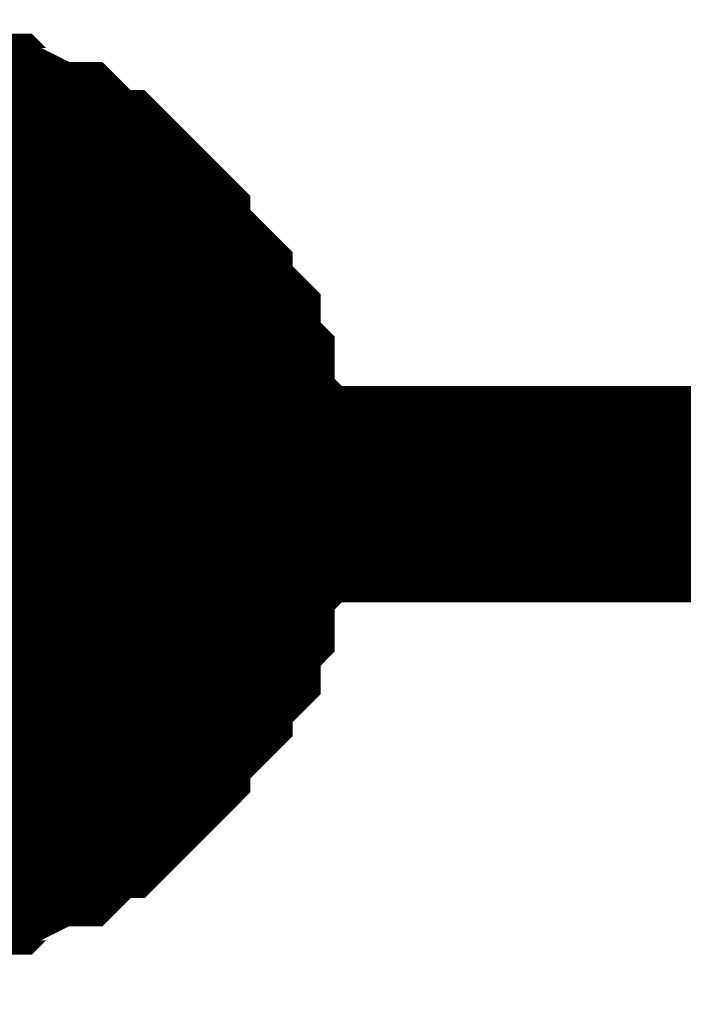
# Model space of a CAD drawing. Header units: inches. Extents: x 0 to 292, y 0 to 193.
# Tile 16 of 256: x 48.501 to 49.419, y 46.19 to 47.552. Entities that reach past the tile are written whole.
import ezdxf

# ---------------------------------------------------------------- set-up
doc = ezdxf.new("R2010")
doc.units = ezdxf.units.IN
doc.layers.add('Sheet', color=255, linetype='Continuous')

msp = doc.modelspace()

# ---------------------------------------------------------------- linework, layer by layer
at = {"layer": 'Sheet'}
for points in [[(48.3196, 47.4024, 0.2997, 0.2997, 0), (48.3586, 47.4024, 0.2997, 0.2997, 0), (48.3781, 47.4024, 0.2997, 0.2997, 0), (48.3976, 47.3829, 0.2997, 0.2997, 0), (48.4365, 47.3829, 0.2997, 0.2997, 0), (48.456, 47.3829, 0.2997, 0.2997, 0), (48.4755, 47.3634, 0.2997, 0.2997, 0), (48.495, 47.3634, 0.2997, 0.2997, 0), (48.534, 47.3439, 0.2997, 0.2997, 0), (48.5534, 47.3439, 0.2997, 0.2997, 0), (48.5729, 47.3244, 0.2997, 0.2997, 0), (48.5924, 47.3049, 0.2997, 0.2997, 0), (48.6119, 47.3049, 0.2997, 0.2997, 0), (48.6314, 47.2854, 0.2997, 0.2997, 0), (48.6509, 47.266, 0.2997, 0.2997, 0), (48.6703, 47.2465, 0.2997, 0.2997, 0), (48.6703, 47.227, 0.2997, 0.2997, 0), (48.6898, 47.2075, 0.2997, 0.2997, 0), (48.7093, 47.188, 0.2997, 0.2997, 0), (48.7288, 47.1685, 0.2997, 0.2997, 0), (48.7288, 47.149, 0.2997, 0.2997, 0), (48.7483, 47.1295, 0.2997, 0.2997, 0), (48.7678, 47.11, 0.2997, 0.2997, 0), (48.7678, 47.0905, 0.2997, 0.2997, 0), (48.7678, 47.071, 0.2997, 0.2997, 0), (48.7872, 47.0516, 0.2997, 0.2997, 0), (48.7872, 47.0126, 0.2997, 0.2997, 0), (48.7872, 46.9931, 0.2997, 0.2997, 0), (48.8067, 46.9736, 0.2997, 0.2997, 0), (48.8067, 46.9541, 0.2997, 0.2997, 0), (48.8067, 46.9151, 0.2997, 0.2997, 0), (48.8067, 46.8956, 0.2997, 0.2997, 0)], [(48.3196, 47.4024, 0.2997, 0.2997, 0), (48.3586, 47.4024, 0.2997, 0.2997, 0), (48.3781, 47.4024, 0.2997, 0.2997, 0), (48.3976, 47.3829, 0.2997, 0.2997, 0), (48.4365, 47.3829, 0.2997, 0.2997, 0), (48.456, 47.3829, 0.2997, 0.2997, 0), (48.4755, 47.3634, 0.2997, 0.2997, 0), (48.495, 47.3634, 0.2997, 0.2997, 0), (48.534, 47.3439, 0.2997, 0.2997, 0), (48.5534, 47.3439, 0.2997, 0.2997, 0), (48.5729, 47.3244, 0.2997, 0.2997, 0), (48.5924, 47.3049, 0.2997, 0.2997, 0), (48.6119, 47.3049, 0.2997, 0.2997, 0), (48.6314, 47.2854, 0.2997, 0.2997, 0), (48.6509, 47.266, 0.2997, 0.2997, 0), (48.6703, 47.2465, 0.2997, 0.2997, 0), (48.6703, 47.227, 0.2997, 0.2997, 0), (48.6898, 47.2075, 0.2997, 0.2997, 0), (48.7093, 47.188, 0.2997, 0.2997, 0), (48.7288, 47.1685, 0.2997, 0.2997, 0), (48.7288, 47.149, 0.2997, 0.2997, 0), (48.7483, 47.1295, 0.2997, 0.2997, 0), (48.7678, 47.11, 0.2997, 0.2997, 0), (48.7678, 47.0905, 0.2997, 0.2997, 0), (48.7678, 47.071, 0.2997, 0.2997, 0), (48.7872, 47.0516, 0.2997, 0.2997, 0), (48.7872, 47.0126, 0.2997, 0.2997, 0), (48.7872, 46.9931, 0.2997, 0.2997, 0), (48.8067, 46.9736, 0.2997, 0.2997, 0), (48.8067, 46.9541, 0.2997, 0.2997, 0), (48.8067, 46.9151, 0.2997, 0.2997, 0), (48.8067, 46.8956, 0.2997, 0.2997, 0)], [(48.3196, 47.4024, 0.2997, 0.2997, 0), (48.3586, 47.4024, 0.2997, 0.2997, 0), (48.3781, 47.4024, 0.2997, 0.2997, 0), (48.3976, 47.3829, 0.2997, 0.2997, 0), (48.4365, 47.3829, 0.2997, 0.2997, 0), (48.456, 47.3829, 0.2997, 0.2997, 0), (48.4755, 47.3634, 0.2997, 0.2997, 0), (48.495, 47.3634, 0.2997, 0.2997, 0), (48.534, 47.3439, 0.2997, 0.2997, 0), (48.5534, 47.3439, 0.2997, 0.2997, 0), (48.5729, 47.3244, 0.2997, 0.2997, 0), (48.5924, 47.3049, 0.2997, 0.2997, 0), (48.6119, 47.3049, 0.2997, 0.2997, 0), (48.6314, 47.2854, 0.2997, 0.2997, 0), (48.6509, 47.266, 0.2997, 0.2997, 0), (48.6703, 47.2465, 0.2997, 0.2997, 0), (48.6703, 47.227, 0.2997, 0.2997, 0), (48.6898, 47.2075, 0.2997, 0.2997, 0), (48.7093, 47.188, 0.2997, 0.2997, 0), (48.7288, 47.1685, 0.2997, 0.2997, 0), (48.7288, 47.149, 0.2997, 0.2997, 0), (48.7483, 47.1295, 0.2997, 0.2997, 0), (48.7678, 47.11, 0.2997, 0.2997, 0), (48.7678, 47.0905, 0.2997, 0.2997, 0), (48.7678, 47.071, 0.2997, 0.2997, 0), (48.7872, 47.0516, 0.2997, 0.2997, 0), (48.7872, 47.0126, 0.2997, 0.2997, 0), (48.7872, 46.9931, 0.2997, 0.2997, 0), (48.8067, 46.9736, 0.2997, 0.2997, 0), (48.8067, 46.9541, 0.2997, 0.2997, 0), (48.8067, 46.9151, 0.2997, 0.2997, 0), (48.8067, 46.8956, 0.2997, 0.2997, 0)], [(48.3196, 47.4024, 0.2997, 0.2997, 0), (48.3586, 47.4024, 0.2997, 0.2997, 0), (48.3781, 47.4024, 0.2997, 0.2997, 0), (48.3976, 47.3829, 0.2997, 0.2997, 0), (48.4365, 47.3829, 0.2997, 0.2997, 0), (48.456, 47.3829, 0.2997, 0.2997, 0), (48.4755, 47.3634, 0.2997, 0.2997, 0), (48.495, 47.3634, 0.2997, 0.2997, 0), (48.534, 47.3439, 0.2997, 0.2997, 0), (48.5534, 47.3439, 0.2997, 0.2997, 0), (48.5729, 47.3244, 0.2997, 0.2997, 0), (48.5924, 47.3049, 0.2997, 0.2997, 0), (48.6119, 47.3049, 0.2997, 0.2997, 0), (48.6314, 47.2854, 0.2997, 0.2997, 0), (48.6509, 47.266, 0.2997, 0.2997, 0), (48.6703, 47.2465, 0.2997, 0.2997, 0), (48.6703, 47.227, 0.2997, 0.2997, 0), (48.6898, 47.2075, 0.2997, 0.2997, 0), (48.7093, 47.188, 0.2997, 0.2997, 0), (48.7288, 47.1685, 0.2997, 0.2997, 0), (48.7288, 47.149, 0.2997, 0.2997, 0), (48.7483, 47.1295, 0.2997, 0.2997, 0), (48.7678, 47.11, 0.2997, 0.2997, 0), (48.7678, 47.0905, 0.2997, 0.2997, 0), (48.7678, 47.071, 0.2997, 0.2997, 0), (48.7872, 47.0516, 0.2997, 0.2997, 0), (48.7872, 47.0126, 0.2997, 0.2997, 0), (48.7872, 46.9931, 0.2997, 0.2997, 0), (48.8067, 46.9736, 0.2997, 0.2997, 0), (48.8067, 46.9541, 0.2997, 0.2997, 0), (48.8067, 46.9151, 0.2997, 0.2997, 0), (48.8067, 46.8956, 0.2997, 0.2997, 0)], [(48.4365, 47.3829, 0.0991, 0.0991, 0), (48.456, 47.3829, 0.0991, 0.0991, 0), (48.4755, 47.3634, 0.0991, 0.0991, 0), (48.495, 47.3634, 0.0991, 0.0991, 0), (48.534, 47.3439, 0.0991, 0.0991, 0), (48.5534, 47.3439, 0.0991, 0.0991, 0), (48.5729, 47.3244, 0.0991, 0.0991, 0), (48.5924, 47.3049, 0.0991, 0.0991, 0), (48.6119, 47.3049, 0.0991, 0.0991, 0), (48.6314, 47.2854, 0.0991, 0.0991, 0), (48.6509, 47.266, 0.0991, 0.0991, 0), (48.6703, 47.2465, 0.0991, 0.0991, 0), (48.6703, 47.227, 0.0991, 0.0991, 0), (48.6898, 47.2075, 0.0991, 0.0991, 0), (48.7093, 47.188, 0.0991, 0.0991, 0), (48.7288, 47.1685, 0.0991, 0.0991, 0), (48.7288, 47.149, 0.0991, 0.0991, 0), (48.7483, 47.1295, 0.0991, 0.0991, 0), (48.7678, 47.11, 0.0991, 0.0991, 0), (48.7678, 47.0905, 0.0991, 0.0991, 0), (48.7678, 47.071, 0.0991, 0.0991, 0), (48.7872, 47.0516, 0.0991, 0.0991, 0), (48.7872, 47.0126, 0.0991, 0.0991, 0), (48.7872, 46.9931, 0.0991, 0.0991, 0), (48.8067, 46.9736, 0.0991, 0.0991, 0), (48.8067, 46.9541, 0.0991, 0.0991, 0), (48.8067, 46.9151, 0.0991, 0.0991, 0), (48.8067, 46.8956, 0.0991, 0.0991, 0)], [(48.4365, 47.3829, 0.0991, 0.0991, 0), (48.456, 47.3829, 0.0991, 0.0991, 0), (48.4755, 47.3634, 0.0991, 0.0991, 0), (48.495, 47.3634, 0.0991, 0.0991, 0), (48.534, 47.3439, 0.0991, 0.0991, 0), (48.5534, 47.3439, 0.0991, 0.0991, 0), (48.5729, 47.3244, 0.0991, 0.0991, 0), (48.5924, 47.3049, 0.0991, 0.0991, 0), (48.6119, 47.3049, 0.0991, 0.0991, 0), (48.6314, 47.2854, 0.0991, 0.0991, 0), (48.6509, 47.266, 0.0991, 0.0991, 0), (48.6703, 47.2465, 0.0991, 0.0991, 0), (48.6703, 47.227, 0.0991, 0.0991, 0), (48.6898, 47.2075, 0.0991, 0.0991, 0), (48.7093, 47.188, 0.0991, 0.0991, 0), (48.7288, 47.1685, 0.0991, 0.0991, 0), (48.7288, 47.149, 0.0991, 0.0991, 0), (48.7483, 47.1295, 0.0991, 0.0991, 0), (48.7678, 47.11, 0.0991, 0.0991, 0), (48.7678, 47.0905, 0.0991, 0.0991, 0), (48.7678, 47.071, 0.0991, 0.0991, 0), (48.7872, 47.0516, 0.0991, 0.0991, 0), (48.7872, 47.0126, 0.0991, 0.0991, 0), (48.7872, 46.9931, 0.0991, 0.0991, 0), (48.8067, 46.9736, 0.0991, 0.0991, 0), (48.8067, 46.9541, 0.0991, 0.0991, 0), (48.8067, 46.9151, 0.0991, 0.0991, 0), (48.8067, 46.8956, 0.0991, 0.0991, 0)], [(48.4365, 47.3829, 0.0991, 0.0991, 0), (48.456, 47.3829, 0.0991, 0.0991, 0), (48.4755, 47.3634, 0.0991, 0.0991, 0), (48.495, 47.3634, 0.0991, 0.0991, 0), (48.534, 47.3439, 0.0991, 0.0991, 0), (48.5534, 47.3439, 0.0991, 0.0991, 0), (48.5729, 47.3244, 0.0991, 0.0991, 0), (48.5924, 47.3049, 0.0991, 0.0991, 0), (48.6119, 47.3049, 0.0991, 0.0991, 0), (48.6314, 47.2854, 0.0991, 0.0991, 0), (48.6509, 47.266, 0.0991, 0.0991, 0), (48.6703, 47.2465, 0.0991, 0.0991, 0), (48.6703, 47.227, 0.0991, 0.0991, 0), (48.6898, 47.2075, 0.0991, 0.0991, 0), (48.7093, 47.188, 0.0991, 0.0991, 0), (48.7288, 47.1685, 0.0991, 0.0991, 0), (48.7288, 47.149, 0.0991, 0.0991, 0), (48.7483, 47.1295, 0.0991, 0.0991, 0), (48.7678, 47.11, 0.0991, 0.0991, 0), (48.7678, 47.0905, 0.0991, 0.0991, 0), (48.7678, 47.071, 0.0991, 0.0991, 0), (48.7872, 47.0516, 0.0991, 0.0991, 0), (48.7872, 47.0126, 0.0991, 0.0991, 0), (48.7872, 46.9931, 0.0991, 0.0991, 0), (48.8067, 46.9736, 0.0991, 0.0991, 0), (48.8067, 46.9541, 0.0991, 0.0991, 0), (48.8067, 46.9151, 0.0991, 0.0991, 0), (48.8067, 46.8956, 0.0991, 0.0991, 0)], [(48.4365, 47.3829, 0.0991, 0.0991, 0), (48.456, 47.3829, 0.0991, 0.0991, 0), (48.4755, 47.3634, 0.0991, 0.0991, 0), (48.495, 47.3634, 0.0991, 0.0991, 0), (48.534, 47.3439, 0.0991, 0.0991, 0), (48.5534, 47.3439, 0.0991, 0.0991, 0), (48.5729, 47.3244, 0.0991, 0.0991, 0), (48.5924, 47.3049, 0.0991, 0.0991, 0), (48.6119, 47.3049, 0.0991, 0.0991, 0), (48.6314, 47.2854, 0.0991, 0.0991, 0), (48.6509, 47.266, 0.0991, 0.0991, 0), (48.6703, 47.2465, 0.0991, 0.0991, 0), (48.6703, 47.227, 0.0991, 0.0991, 0), (48.6898, 47.2075, 0.0991, 0.0991, 0), (48.7093, 47.188, 0.0991, 0.0991, 0), (48.7288, 47.1685, 0.0991, 0.0991, 0), (48.7288, 47.149, 0.0991, 0.0991, 0), (48.7483, 47.1295, 0.0991, 0.0991, 0), (48.7678, 47.11, 0.0991, 0.0991, 0), (48.7678, 47.0905, 0.0991, 0.0991, 0), (48.7678, 47.071, 0.0991, 0.0991, 0), (48.7872, 47.0516, 0.0991, 0.0991, 0), (48.7872, 47.0126, 0.0991, 0.0991, 0), (48.7872, 46.9931, 0.0991, 0.0991, 0), (48.8067, 46.9736, 0.0991, 0.0991, 0), (48.8067, 46.9541, 0.0991, 0.0991, 0), (48.8067, 46.9151, 0.0991, 0.0991, 0), (48.8067, 46.8956, 0.0991, 0.0991, 0)], [(36.5904, 45.0635, 0.2997, 0.2997, 0), (36.5904, 46.8956, 0.2997, 0.2997, 0), (48.3002, 46.8956, 0.2997, 0.2997, 0), (62.6597, 46.8956, 0.2997, 0.2997, 0), (62.6597, 42.3542, 0.2997, 0.2997, 0)], [(48.8067, 46.8956, 0.2997, 0.2997, 0), (48.8067, 46.8761, 0.2997, 0.2997, 0), (48.8067, 46.8371, 0.2997, 0.2997, 0), (48.8067, 46.8177, 0.2997, 0.2997, 0), (48.7872, 46.7982, 0.2997, 0.2997, 0), (48.7872, 46.7787, 0.2997, 0.2997, 0), (48.7872, 46.7397, 0.2997, 0.2997, 0), (48.7678, 46.7202, 0.2997, 0.2997, 0), (48.7678, 46.7007, 0.2997, 0.2997, 0), (48.7678, 46.6812, 0.2997, 0.2997, 0), (48.7483, 46.6617, 0.2997, 0.2997, 0), (48.7288, 46.6422, 0.2997, 0.2997, 0), (48.7288, 46.6227, 0.2997, 0.2997, 0), (48.7093, 46.6033, 0.2997, 0.2997, 0), (48.6898, 46.5838, 0.2997, 0.2997, 0), (48.6703, 46.5643, 0.2997, 0.2997, 0), (48.6703, 46.5448, 0.2997, 0.2997, 0), (48.6509, 46.5253, 0.2997, 0.2997, 0), (48.6314, 46.5058, 0.2997, 0.2997, 0), (48.6119, 46.4863, 0.2997, 0.2997, 0), (48.5924, 46.4863, 0.2997, 0.2997, 0), (48.5729, 46.4668, 0.2997, 0.2997, 0), (48.5534, 46.4473, 0.2997, 0.2997, 0), (48.534, 46.4473, 0.2997, 0.2997, 0), (48.495, 46.4278, 0.2997, 0.2997, 0), (48.4755, 46.4278, 0.2997, 0.2997, 0), (48.456, 46.4083, 0.2997, 0.2997, 0), (48.4365, 46.4083, 0.2997, 0.2997, 0), (48.3976, 46.4083, 0.2997, 0.2997, 0), (48.3781, 46.3889, 0.2997, 0.2997, 0), (48.3586, 46.3889, 0.2997, 0.2997, 0), (48.3196, 46.3889, 0.2997, 0.2997, 0)], [(48.8067, 46.8956, 0.2997, 0.2997, 0), (48.8067, 46.8761, 0.2997, 0.2997, 0), (48.8067, 46.8371, 0.2997, 0.2997, 0), (48.8067, 46.8177, 0.2997, 0.2997, 0), (48.7872, 46.7982, 0.2997, 0.2997, 0), (48.7872, 46.7787, 0.2997, 0.2997, 0), (48.7872, 46.7397, 0.2997, 0.2997, 0), (48.7678, 46.7202, 0.2997, 0.2997, 0), (48.7678, 46.7007, 0.2997, 0.2997, 0), (48.7678, 46.6812, 0.2997, 0.2997, 0), (48.7483, 46.6617, 0.2997, 0.2997, 0), (48.7288, 46.6422, 0.2997, 0.2997, 0), (48.7288, 46.6227, 0.2997, 0.2997, 0), (48.7093, 46.6033, 0.2997, 0.2997, 0), (48.6898, 46.5838, 0.2997, 0.2997, 0), (48.6703, 46.5643, 0.2997, 0.2997, 0), (48.6703, 46.5448, 0.2997, 0.2997, 0), (48.6509, 46.5253, 0.2997, 0.2997, 0), (48.6314, 46.5058, 0.2997, 0.2997, 0), (48.6119, 46.4863, 0.2997, 0.2997, 0), (48.5924, 46.4863, 0.2997, 0.2997, 0), (48.5729, 46.4668, 0.2997, 0.2997, 0), (48.5534, 46.4473, 0.2997, 0.2997, 0), (48.534, 46.4473, 0.2997, 0.2997, 0), (48.495, 46.4278, 0.2997, 0.2997, 0), (48.4755, 46.4278, 0.2997, 0.2997, 0), (48.456, 46.4083, 0.2997, 0.2997, 0), (48.4365, 46.4083, 0.2997, 0.2997, 0), (48.3976, 46.4083, 0.2997, 0.2997, 0), (48.3781, 46.3889, 0.2997, 0.2997, 0), (48.3586, 46.3889, 0.2997, 0.2997, 0), (48.3196, 46.3889, 0.2997, 0.2997, 0)], [(48.8067, 46.8956, 0.2997, 0.2997, 0), (48.8067, 46.8761, 0.2997, 0.2997, 0), (48.8067, 46.8371, 0.2997, 0.2997, 0), (48.8067, 46.8177, 0.2997, 0.2997, 0), (48.7872, 46.7982, 0.2997, 0.2997, 0), (48.7872, 46.7787, 0.2997, 0.2997, 0), (48.7872, 46.7397, 0.2997, 0.2997, 0), (48.7678, 46.7202, 0.2997, 0.2997, 0), (48.7678, 46.7007, 0.2997, 0.2997, 0), (48.7678, 46.6812, 0.2997, 0.2997, 0), (48.7483, 46.6617, 0.2997, 0.2997, 0), (48.7288, 46.6422, 0.2997, 0.2997, 0), (48.7288, 46.6227, 0.2997, 0.2997, 0), (48.7093, 46.6033, 0.2997, 0.2997, 0), (48.6898, 46.5838, 0.2997, 0.2997, 0), (48.6703, 46.5643, 0.2997, 0.2997, 0), (48.6703, 46.5448, 0.2997, 0.2997, 0), (48.6509, 46.5253, 0.2997, 0.2997, 0), (48.6314, 46.5058, 0.2997, 0.2997, 0), (48.6119, 46.4863, 0.2997, 0.2997, 0), (48.5924, 46.4863, 0.2997, 0.2997, 0), (48.5729, 46.4668, 0.2997, 0.2997, 0), (48.5534, 46.4473, 0.2997, 0.2997, 0), (48.534, 46.4473, 0.2997, 0.2997, 0), (48.495, 46.4278, 0.2997, 0.2997, 0), (48.4755, 46.4278, 0.2997, 0.2997, 0), (48.456, 46.4083, 0.2997, 0.2997, 0), (48.4365, 46.4083, 0.2997, 0.2997, 0), (48.3976, 46.4083, 0.2997, 0.2997, 0), (48.3781, 46.3889, 0.2997, 0.2997, 0), (48.3586, 46.3889, 0.2997, 0.2997, 0), (48.3196, 46.3889, 0.2997, 0.2997, 0)], [(48.8067, 46.8956, 0.2997, 0.2997, 0), (48.8067, 46.8761, 0.2997, 0.2997, 0), (48.8067, 46.8371, 0.2997, 0.2997, 0), (48.8067, 46.8177, 0.2997, 0.2997, 0), (48.7872, 46.7982, 0.2997, 0.2997, 0), (48.7872, 46.7787, 0.2997, 0.2997, 0), (48.7872, 46.7397, 0.2997, 0.2997, 0), (48.7678, 46.7202, 0.2997, 0.2997, 0), (48.7678, 46.7007, 0.2997, 0.2997, 0), (48.7678, 46.6812, 0.2997, 0.2997, 0), (48.7483, 46.6617, 0.2997, 0.2997, 0), (48.7288, 46.6422, 0.2997, 0.2997, 0), (48.7288, 46.6227, 0.2997, 0.2997, 0), (48.7093, 46.6033, 0.2997, 0.2997, 0), (48.6898, 46.5838, 0.2997, 0.2997, 0), (48.6703, 46.5643, 0.2997, 0.2997, 0), (48.6703, 46.5448, 0.2997, 0.2997, 0), (48.6509, 46.5253, 0.2997, 0.2997, 0), (48.6314, 46.5058, 0.2997, 0.2997, 0), (48.6119, 46.4863, 0.2997, 0.2997, 0), (48.5924, 46.4863, 0.2997, 0.2997, 0), (48.5729, 46.4668, 0.2997, 0.2997, 0), (48.5534, 46.4473, 0.2997, 0.2997, 0), (48.534, 46.4473, 0.2997, 0.2997, 0), (48.495, 46.4278, 0.2997, 0.2997, 0), (48.4755, 46.4278, 0.2997, 0.2997, 0), (48.456, 46.4083, 0.2997, 0.2997, 0), (48.4365, 46.4083, 0.2997, 0.2997, 0), (48.3976, 46.4083, 0.2997, 0.2997, 0), (48.3781, 46.3889, 0.2997, 0.2997, 0), (48.3586, 46.3889, 0.2997, 0.2997, 0), (48.3196, 46.3889, 0.2997, 0.2997, 0)], [(48.8067, 46.8956, 0.2997, 0.2997, 0), (48.8067, 46.8956, 0.2997, 0.2997, 0), (48.8067, 46.8956, 0.2997, 0.2997, 0), (48.8067, 46.8956, 0.2997, 0.2997, 0), (48.8067, 46.8956, 0.2997, 0.2997, 0), (48.8067, 46.8956, 0.2997, 0.2997, 0), (48.8067, 46.8956, 0.2997, 0.2997, 0), (48.8067, 46.8956, 0.2997, 0.2997, 0), (48.8067, 46.8956, 0.2997, 0.2997, 0), (48.8067, 46.8956, 0.2997, 0.2997, 0), (48.8067, 46.8956, 0.2997, 0.2997, 0), (48.8067, 46.8956, 0.2997, 0.2997, 0), (48.8067, 46.8956, 0.2997, 0.2997, 0), (48.8067, 46.8956, 0.2997, 0.2997, 0), (48.8067, 46.8956, 0.2997, 0.2997, 0), (48.8067, 46.8956, 0.2997, 0.2997, 0), (48.8067, 46.8956, 0.2997, 0.2997, 0), (48.8067, 46.8956, 0.2997, 0.2997, 0), (48.8067, 46.8956, 0.2997, 0.2997, 0), (48.8067, 46.8956, 0.2997, 0.2997, 0), (48.8067, 46.8956, 0.2997, 0.2997, 0), (48.8067, 46.8956, 0.2997, 0.2997, 0), (48.8067, 46.8956, 0.2997, 0.2997, 0), (48.8067, 46.8956, 0.2997, 0.2997, 0), (48.8067, 46.8956, 0.2997, 0.2997, 0), (48.8067, 46.8956, 0.2997, 0.2997, 0), (48.8067, 46.8956, 0.2997, 0.2997, 0), (48.8067, 46.8956, 0.2997, 0.2997, 0), (48.8067, 46.8956, 0.2997, 0.2997, 0), (48.8067, 46.8956, 0.2997, 0.2997, 0), (48.8067, 46.8956, 0.2997, 0.2997, 0), (48.8067, 46.8956, 0.2997, 0.2997, 0), (48.8067, 46.8956, 0.2997, 0.2997, 0)], [(48.8067, 46.8956, 0.2997, 0.2997, 0), (48.8067, 46.8956, 0.2997, 0.2997, 0)], [(48.8067, 46.8956, 0.2997, 0.2997, 0), (48.8067, 46.8956, 0.2997, 0.2997, 0), (48.8067, 46.8956, 0.2997, 0.2997, 0), (48.8067, 46.8956, 0.2997, 0.2997, 0), (48.8067, 46.8956, 0.2997, 0.2997, 0), (48.8067, 46.8956, 0.2997, 0.2997, 0), (48.8067, 46.8956, 0.2997, 0.2997, 0), (48.8067, 46.8956, 0.2997, 0.2997, 0), (48.8067, 46.8956, 0.2997, 0.2997, 0), (48.8067, 46.8956, 0.2997, 0.2997, 0), (48.8067, 46.8956, 0.2997, 0.2997, 0), (48.8067, 46.8956, 0.2997, 0.2997, 0), (48.8067, 46.8956, 0.2997, 0.2997, 0), (48.8067, 46.8956, 0.2997, 0.2997, 0), (48.8067, 46.8956, 0.2997, 0.2997, 0), (48.8067, 46.8956, 0.2997, 0.2997, 0), (48.8067, 46.8956, 0.2997, 0.2997, 0), (48.8067, 46.8956, 0.2997, 0.2997, 0), (48.8067, 46.8956, 0.2997, 0.2997, 0), (48.8067, 46.8956, 0.2997, 0.2997, 0), (48.8067, 46.8956, 0.2997, 0.2997, 0), (48.8067, 46.8956, 0.2997, 0.2997, 0), (48.8067, 46.8956, 0.2997, 0.2997, 0), (48.8067, 46.8956, 0.2997, 0.2997, 0), (48.8067, 46.8956, 0.2997, 0.2997, 0), (48.8067, 46.8956, 0.2997, 0.2997, 0), (48.8067, 46.8956, 0.2997, 0.2997, 0), (48.8067, 46.8956, 0.2997, 0.2997, 0), (48.8067, 46.8956, 0.2997, 0.2997, 0), (48.8067, 46.8956, 0.2997, 0.2997, 0), (48.8067, 46.8956, 0.2997, 0.2997, 0), (48.8067, 46.8956, 0.2997, 0.2997, 0), (48.8067, 46.8956, 0.2997, 0.2997, 0)], [(48.8067, 46.8956, 0.2997, 0.2997, 0), (48.8067, 46.8956, 0.2997, 0.2997, 0)], [(48.8067, 46.8956, 0.2997, 0.2997, 0), (48.8067, 46.8956, 0.2997, 0.2997, 0), (48.8067, 46.8956, 0.2997, 0.2997, 0), (48.8067, 46.8956, 0.2997, 0.2997, 0), (48.8067, 46.8956, 0.2997, 0.2997, 0), (48.8067, 46.8956, 0.2997, 0.2997, 0), (48.8067, 46.8956, 0.2997, 0.2997, 0), (48.8067, 46.8956, 0.2997, 0.2997, 0), (48.8067, 46.8956, 0.2997, 0.2997, 0), (48.8067, 46.8956, 0.2997, 0.2997, 0), (48.8067, 46.8956, 0.2997, 0.2997, 0), (48.8067, 46.8956, 0.2997, 0.2997, 0), (48.8067, 46.8956, 0.2997, 0.2997, 0), (48.8067, 46.8956, 0.2997, 0.2997, 0), (48.8067, 46.8956, 0.2997, 0.2997, 0), (48.8067, 46.8956, 0.2997, 0.2997, 0), (48.8067, 46.8956, 0.2997, 0.2997, 0), (48.8067, 46.8956, 0.2997, 0.2997, 0), (48.8067, 46.8956, 0.2997, 0.2997, 0), (48.8067, 46.8956, 0.2997, 0.2997, 0), (48.8067, 46.8956, 0.2997, 0.2997, 0), (48.8067, 46.8956, 0.2997, 0.2997, 0), (48.8067, 46.8956, 0.2997, 0.2997, 0), (48.8067, 46.8956, 0.2997, 0.2997, 0), (48.8067, 46.8956, 0.2997, 0.2997, 0), (48.8067, 46.8956, 0.2997, 0.2997, 0), (48.8067, 46.8956, 0.2997, 0.2997, 0), (48.8067, 46.8956, 0.2997, 0.2997, 0), (48.8067, 46.8956, 0.2997, 0.2997, 0), (48.8067, 46.8956, 0.2997, 0.2997, 0), (48.8067, 46.8956, 0.2997, 0.2997, 0), (48.8067, 46.8956, 0.2997, 0.2997, 0), (48.8067, 46.8956, 0.2997, 0.2997, 0)], [(48.8067, 46.8956, 0.2997, 0.2997, 0), (48.8067, 46.8956, 0.2997, 0.2997, 0)], [(48.8067, 46.8956, 0.2997, 0.2997, 0), (48.8067, 46.8956, 0.2997, 0.2997, 0), (48.8067, 46.8956, 0.2997, 0.2997, 0), (48.8067, 46.8956, 0.2997, 0.2997, 0), (48.8067, 46.8956, 0.2997, 0.2997, 0), (48.8067, 46.8956, 0.2997, 0.2997, 0), (48.8067, 46.8956, 0.2997, 0.2997, 0), (48.8067, 46.8956, 0.2997, 0.2997, 0), (48.8067, 46.8956, 0.2997, 0.2997, 0), (48.8067, 46.8956, 0.2997, 0.2997, 0), (48.8067, 46.8956, 0.2997, 0.2997, 0), (48.8067, 46.8956, 0.2997, 0.2997, 0), (48.8067, 46.8956, 0.2997, 0.2997, 0), (48.8067, 46.8956, 0.2997, 0.2997, 0), (48.8067, 46.8956, 0.2997, 0.2997, 0), (48.8067, 46.8956, 0.2997, 0.2997, 0), (48.8067, 46.8956, 0.2997, 0.2997, 0), (48.8067, 46.8956, 0.2997, 0.2997, 0), (48.8067, 46.8956, 0.2997, 0.2997, 0), (48.8067, 46.8956, 0.2997, 0.2997, 0), (48.8067, 46.8956, 0.2997, 0.2997, 0), (48.8067, 46.8956, 0.2997, 0.2997, 0), (48.8067, 46.8956, 0.2997, 0.2997, 0), (48.8067, 46.8956, 0.2997, 0.2997, 0), (48.8067, 46.8956, 0.2997, 0.2997, 0), (48.8067, 46.8956, 0.2997, 0.2997, 0), (48.8067, 46.8956, 0.2997, 0.2997, 0), (48.8067, 46.8956, 0.2997, 0.2997, 0), (48.8067, 46.8956, 0.2997, 0.2997, 0), (48.8067, 46.8956, 0.2997, 0.2997, 0), (48.8067, 46.8956, 0.2997, 0.2997, 0), (48.8067, 46.8956, 0.2997, 0.2997, 0), (48.8067, 46.8956, 0.2997, 0.2997, 0)], [(48.8067, 46.8956, 0.2997, 0.2997, 0), (48.8067, 46.8956, 0.2997, 0.2997, 0)], [(48.8067, 46.8956, 0.0991, 0.0991, 0), (48.8067, 46.8761, 0.0991, 0.0991, 0), (48.8067, 46.8371, 0.0991, 0.0991, 0), (48.8067, 46.8177, 0.0991, 0.0991, 0), (48.7872, 46.7982, 0.0991, 0.0991, 0), (48.7872, 46.7787, 0.0991, 0.0991, 0), (48.7872, 46.7397, 0.0991, 0.0991, 0), (48.7678, 46.7202, 0.0991, 0.0991, 0), (48.7678, 46.7007, 0.0991, 0.0991, 0), (48.7678, 46.6812, 0.0991, 0.0991, 0), (48.7483, 46.6617, 0.0991, 0.0991, 0), (48.7288, 46.6422, 0.0991, 0.0991, 0), (48.7288, 46.6227, 0.0991, 0.0991, 0), (48.7093, 46.6033, 0.0991, 0.0991, 0), (48.6898, 46.5838, 0.0991, 0.0991, 0), (48.6703, 46.5643, 0.0991, 0.0991, 0), (48.6703, 46.5448, 0.0991, 0.0991, 0), (48.6509, 46.5253, 0.0991, 0.0991, 0), (48.6314, 46.5058, 0.0991, 0.0991, 0), (48.6119, 46.4863, 0.0991, 0.0991, 0), (48.5924, 46.4863, 0.0991, 0.0991, 0), (48.5729, 46.4668, 0.0991, 0.0991, 0), (48.5534, 46.4473, 0.0991, 0.0991, 0), (48.534, 46.4473, 0.0991, 0.0991, 0), (48.495, 46.4278, 0.0991, 0.0991, 0), (48.4755, 46.4278, 0.0991, 0.0991, 0), (48.456, 46.4083, 0.0991, 0.0991, 0), (48.4365, 46.4083, 0.0991, 0.0991, 0)], [(48.8067, 46.8956, 0.0991, 0.0991, 0), (48.8067, 46.8761, 0.0991, 0.0991, 0), (48.8067, 46.8371, 0.0991, 0.0991, 0), (48.8067, 46.8177, 0.0991, 0.0991, 0), (48.7872, 46.7982, 0.0991, 0.0991, 0), (48.7872, 46.7787, 0.0991, 0.0991, 0), (48.7872, 46.7397, 0.0991, 0.0991, 0), (48.7678, 46.7202, 0.0991, 0.0991, 0), (48.7678, 46.7007, 0.0991, 0.0991, 0), (48.7678, 46.6812, 0.0991, 0.0991, 0), (48.7483, 46.6617, 0.0991, 0.0991, 0), (48.7288, 46.6422, 0.0991, 0.0991, 0), (48.7288, 46.6227, 0.0991, 0.0991, 0), (48.7093, 46.6033, 0.0991, 0.0991, 0), (48.6898, 46.5838, 0.0991, 0.0991, 0), (48.6703, 46.5643, 0.0991, 0.0991, 0), (48.6703, 46.5448, 0.0991, 0.0991, 0), (48.6509, 46.5253, 0.0991, 0.0991, 0), (48.6314, 46.5058, 0.0991, 0.0991, 0), (48.6119, 46.4863, 0.0991, 0.0991, 0), (48.5924, 46.4863, 0.0991, 0.0991, 0), (48.5729, 46.4668, 0.0991, 0.0991, 0), (48.5534, 46.4473, 0.0991, 0.0991, 0), (48.534, 46.4473, 0.0991, 0.0991, 0), (48.495, 46.4278, 0.0991, 0.0991, 0), (48.4755, 46.4278, 0.0991, 0.0991, 0), (48.456, 46.4083, 0.0991, 0.0991, 0), (48.4365, 46.4083, 0.0991, 0.0991, 0)], [(48.8067, 46.8956, 0.0991, 0.0991, 0), (48.8067, 46.8761, 0.0991, 0.0991, 0), (48.8067, 46.8371, 0.0991, 0.0991, 0), (48.8067, 46.8177, 0.0991, 0.0991, 0), (48.7872, 46.7982, 0.0991, 0.0991, 0), (48.7872, 46.7787, 0.0991, 0.0991, 0), (48.7872, 46.7397, 0.0991, 0.0991, 0), (48.7678, 46.7202, 0.0991, 0.0991, 0), (48.7678, 46.7007, 0.0991, 0.0991, 0), (48.7678, 46.6812, 0.0991, 0.0991, 0), (48.7483, 46.6617, 0.0991, 0.0991, 0), (48.7288, 46.6422, 0.0991, 0.0991, 0), (48.7288, 46.6227, 0.0991, 0.0991, 0), (48.7093, 46.6033, 0.0991, 0.0991, 0), (48.6898, 46.5838, 0.0991, 0.0991, 0), (48.6703, 46.5643, 0.0991, 0.0991, 0), (48.6703, 46.5448, 0.0991, 0.0991, 0), (48.6509, 46.5253, 0.0991, 0.0991, 0), (48.6314, 46.5058, 0.0991, 0.0991, 0), (48.6119, 46.4863, 0.0991, 0.0991, 0), (48.5924, 46.4863, 0.0991, 0.0991, 0), (48.5729, 46.4668, 0.0991, 0.0991, 0), (48.5534, 46.4473, 0.0991, 0.0991, 0), (48.534, 46.4473, 0.0991, 0.0991, 0), (48.495, 46.4278, 0.0991, 0.0991, 0), (48.4755, 46.4278, 0.0991, 0.0991, 0), (48.456, 46.4083, 0.0991, 0.0991, 0), (48.4365, 46.4083, 0.0991, 0.0991, 0)], [(48.8067, 46.8956, 0.0991, 0.0991, 0), (48.8067, 46.8761, 0.0991, 0.0991, 0), (48.8067, 46.8371, 0.0991, 0.0991, 0), (48.8067, 46.8177, 0.0991, 0.0991, 0), (48.7872, 46.7982, 0.0991, 0.0991, 0), (48.7872, 46.7787, 0.0991, 0.0991, 0), (48.7872, 46.7397, 0.0991, 0.0991, 0), (48.7678, 46.7202, 0.0991, 0.0991, 0), (48.7678, 46.7007, 0.0991, 0.0991, 0), (48.7678, 46.6812, 0.0991, 0.0991, 0), (48.7483, 46.6617, 0.0991, 0.0991, 0), (48.7288, 46.6422, 0.0991, 0.0991, 0), (48.7288, 46.6227, 0.0991, 0.0991, 0), (48.7093, 46.6033, 0.0991, 0.0991, 0), (48.6898, 46.5838, 0.0991, 0.0991, 0), (48.6703, 46.5643, 0.0991, 0.0991, 0), (48.6703, 46.5448, 0.0991, 0.0991, 0), (48.6509, 46.5253, 0.0991, 0.0991, 0), (48.6314, 46.5058, 0.0991, 0.0991, 0), (48.6119, 46.4863, 0.0991, 0.0991, 0), (48.5924, 46.4863, 0.0991, 0.0991, 0), (48.5729, 46.4668, 0.0991, 0.0991, 0), (48.5534, 46.4473, 0.0991, 0.0991, 0), (48.534, 46.4473, 0.0991, 0.0991, 0), (48.495, 46.4278, 0.0991, 0.0991, 0), (48.4755, 46.4278, 0.0991, 0.0991, 0), (48.456, 46.4083, 0.0991, 0.0991, 0), (48.4365, 46.4083, 0.0991, 0.0991, 0)], [(48.8067, 46.8956, 0.0991, 0.0991, 0), (48.8067, 46.8956, 0.0991, 0.0991, 0), (48.8067, 46.8956, 0.0991, 0.0991, 0), (48.8067, 46.8956, 0.0991, 0.0991, 0), (48.8067, 46.8956, 0.0991, 0.0991, 0), (48.8067, 46.8956, 0.0991, 0.0991, 0), (48.8067, 46.8956, 0.0991, 0.0991, 0), (48.8067, 46.8956, 0.0991, 0.0991, 0), (48.8067, 46.8956, 0.0991, 0.0991, 0), (48.8067, 46.8956, 0.0991, 0.0991, 0), (48.8067, 46.8956, 0.0991, 0.0991, 0), (48.8067, 46.8956, 0.0991, 0.0991, 0), (48.8067, 46.8956, 0.0991, 0.0991, 0), (48.8067, 46.8956, 0.0991, 0.0991, 0), (48.8067, 46.8956, 0.0991, 0.0991, 0), (48.8067, 46.8956, 0.0991, 0.0991, 0), (48.8067, 46.8956, 0.0991, 0.0991, 0), (48.8067, 46.8956, 0.0991, 0.0991, 0), (48.8067, 46.8956, 0.0991, 0.0991, 0), (48.8067, 46.8956, 0.0991, 0.0991, 0), (48.8067, 46.8956, 0.0991, 0.0991, 0), (48.8067, 46.8956, 0.0991, 0.0991, 0), (48.8067, 46.8956, 0.0991, 0.0991, 0), (48.8067, 46.8956, 0.0991, 0.0991, 0), (48.8067, 46.8956, 0.0991, 0.0991, 0), (48.8067, 46.8956, 0.0991, 0.0991, 0), (48.8067, 46.8956, 0.0991, 0.0991, 0), (48.8067, 46.8956, 0.0991, 0.0991, 0), (48.8067, 46.8956, 0.0991, 0.0991, 0), (48.8067, 46.8956, 0.0991, 0.0991, 0), (48.8067, 46.8956, 0.0991, 0.0991, 0), (48.8067, 46.8956, 0.0991, 0.0991, 0), (48.8067, 46.8956, 0.0991, 0.0991, 0)], [(48.8067, 46.8956, 0.0991, 0.0991, 0), (48.8067, 46.8956, 0.0991, 0.0991, 0)], [(48.8067, 46.8956, 0.0991, 0.0991, 0), (48.8067, 46.8956, 0.0991, 0.0991, 0), (48.8067, 46.8956, 0.0991, 0.0991, 0), (48.8067, 46.8956, 0.0991, 0.0991, 0), (48.8067, 46.8956, 0.0991, 0.0991, 0), (48.8067, 46.8956, 0.0991, 0.0991, 0), (48.8067, 46.8956, 0.0991, 0.0991, 0), (48.8067, 46.8956, 0.0991, 0.0991, 0), (48.8067, 46.8956, 0.0991, 0.0991, 0), (48.8067, 46.8956, 0.0991, 0.0991, 0), (48.8067, 46.8956, 0.0991, 0.0991, 0), (48.8067, 46.8956, 0.0991, 0.0991, 0), (48.8067, 46.8956, 0.0991, 0.0991, 0), (48.8067, 46.8956, 0.0991, 0.0991, 0), (48.8067, 46.8956, 0.0991, 0.0991, 0), (48.8067, 46.8956, 0.0991, 0.0991, 0), (48.8067, 46.8956, 0.0991, 0.0991, 0), (48.8067, 46.8956, 0.0991, 0.0991, 0), (48.8067, 46.8956, 0.0991, 0.0991, 0), (48.8067, 46.8956, 0.0991, 0.0991, 0), (48.8067, 46.8956, 0.0991, 0.0991, 0), (48.8067, 46.8956, 0.0991, 0.0991, 0), (48.8067, 46.8956, 0.0991, 0.0991, 0), (48.8067, 46.8956, 0.0991, 0.0991, 0), (48.8067, 46.8956, 0.0991, 0.0991, 0), (48.8067, 46.8956, 0.0991, 0.0991, 0), (48.8067, 46.8956, 0.0991, 0.0991, 0), (48.8067, 46.8956, 0.0991, 0.0991, 0), (48.8067, 46.8956, 0.0991, 0.0991, 0), (48.8067, 46.8956, 0.0991, 0.0991, 0), (48.8067, 46.8956, 0.0991, 0.0991, 0), (48.8067, 46.8956, 0.0991, 0.0991, 0), (48.8067, 46.8956, 0.0991, 0.0991, 0)], [(48.8067, 46.8956, 0.0991, 0.0991, 0), (48.8067, 46.8956, 0.0991, 0.0991, 0)], [(48.8067, 46.8956, 0.0991, 0.0991, 0), (48.8067, 46.8956, 0.0991, 0.0991, 0), (48.8067, 46.8956, 0.0991, 0.0991, 0), (48.8067, 46.8956, 0.0991, 0.0991, 0), (48.8067, 46.8956, 0.0991, 0.0991, 0), (48.8067, 46.8956, 0.0991, 0.0991, 0), (48.8067, 46.8956, 0.0991, 0.0991, 0), (48.8067, 46.8956, 0.0991, 0.0991, 0), (48.8067, 46.8956, 0.0991, 0.0991, 0), (48.8067, 46.8956, 0.0991, 0.0991, 0), (48.8067, 46.8956, 0.0991, 0.0991, 0), (48.8067, 46.8956, 0.0991, 0.0991, 0), (48.8067, 46.8956, 0.0991, 0.0991, 0), (48.8067, 46.8956, 0.0991, 0.0991, 0), (48.8067, 46.8956, 0.0991, 0.0991, 0), (48.8067, 46.8956, 0.0991, 0.0991, 0), (48.8067, 46.8956, 0.0991, 0.0991, 0), (48.8067, 46.8956, 0.0991, 0.0991, 0), (48.8067, 46.8956, 0.0991, 0.0991, 0), (48.8067, 46.8956, 0.0991, 0.0991, 0), (48.8067, 46.8956, 0.0991, 0.0991, 0), (48.8067, 46.8956, 0.0991, 0.0991, 0), (48.8067, 46.8956, 0.0991, 0.0991, 0), (48.8067, 46.8956, 0.0991, 0.0991, 0), (48.8067, 46.8956, 0.0991, 0.0991, 0), (48.8067, 46.8956, 0.0991, 0.0991, 0), (48.8067, 46.8956, 0.0991, 0.0991, 0), (48.8067, 46.8956, 0.0991, 0.0991, 0), (48.8067, 46.8956, 0.0991, 0.0991, 0), (48.8067, 46.8956, 0.0991, 0.0991, 0), (48.8067, 46.8956, 0.0991, 0.0991, 0), (48.8067, 46.8956, 0.0991, 0.0991, 0), (48.8067, 46.8956, 0.0991, 0.0991, 0)], [(48.8067, 46.8956, 0.0991, 0.0991, 0), (48.8067, 46.8956, 0.0991, 0.0991, 0)], [(48.8067, 46.8956, 0.0991, 0.0991, 0), (48.8067, 46.8956, 0.0991, 0.0991, 0), (48.8067, 46.8956, 0.0991, 0.0991, 0), (48.8067, 46.8956, 0.0991, 0.0991, 0), (48.8067, 46.8956, 0.0991, 0.0991, 0), (48.8067, 46.8956, 0.0991, 0.0991, 0), (48.8067, 46.8956, 0.0991, 0.0991, 0), (48.8067, 46.8956, 0.0991, 0.0991, 0), (48.8067, 46.8956, 0.0991, 0.0991, 0), (48.8067, 46.8956, 0.0991, 0.0991, 0), (48.8067, 46.8956, 0.0991, 0.0991, 0), (48.8067, 46.8956, 0.0991, 0.0991, 0), (48.8067, 46.8956, 0.0991, 0.0991, 0), (48.8067, 46.8956, 0.0991, 0.0991, 0), (48.8067, 46.8956, 0.0991, 0.0991, 0), (48.8067, 46.8956, 0.0991, 0.0991, 0), (48.8067, 46.8956, 0.0991, 0.0991, 0), (48.8067, 46.8956, 0.0991, 0.0991, 0), (48.8067, 46.8956, 0.0991, 0.0991, 0), (48.8067, 46.8956, 0.0991, 0.0991, 0), (48.8067, 46.8956, 0.0991, 0.0991, 0), (48.8067, 46.8956, 0.0991, 0.0991, 0), (48.8067, 46.8956, 0.0991, 0.0991, 0), (48.8067, 46.8956, 0.0991, 0.0991, 0), (48.8067, 46.8956, 0.0991, 0.0991, 0), (48.8067, 46.8956, 0.0991, 0.0991, 0), (48.8067, 46.8956, 0.0991, 0.0991, 0), (48.8067, 46.8956, 0.0991, 0.0991, 0), (48.8067, 46.8956, 0.0991, 0.0991, 0), (48.8067, 46.8956, 0.0991, 0.0991, 0), (48.8067, 46.8956, 0.0991, 0.0991, 0), (48.8067, 46.8956, 0.0991, 0.0991, 0), (48.8067, 46.8956, 0.0991, 0.0991, 0)], [(48.8067, 46.8956, 0.0991, 0.0991, 0), (48.8067, 46.8956, 0.0991, 0.0991, 0)]]:
    msp.add_lwpolyline(points, format="xyseb", dxfattribs=at)
msp.add_lwpolyline([(48.006, 46.904, 0.508, 0.508, 1), (48.514, 46.904, 0.508, 0.508, 1)], format="xyseb", close=True, dxfattribs=at)

doc.saveas('drawing.dxf')
